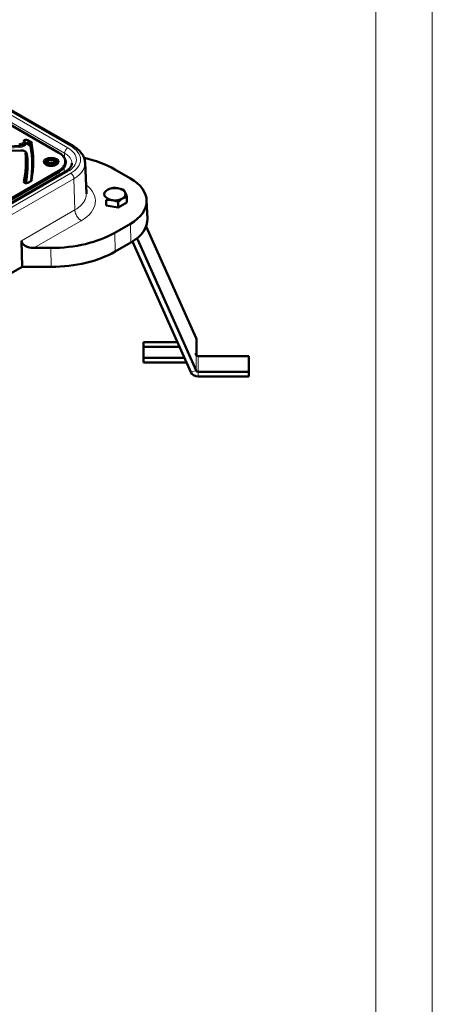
# Model space of a CAD drawing. Header units: millimetres. Extents: x 5 to 579, y 5 to 290.
# Tile 71 of 85: x 377 to 414, y 126 to 213. Entities that reach past the tile are written whole.
import ezdxf

# ---------------------------------------------------------------- set-up
doc = ezdxf.new("R2010")
doc.units = ezdxf.units.MM
doc.layers.add('1', color=7, linetype='Continuous', true_color=0xffffff)
doc.layers.add('256', color=7, linetype='Continuous', true_color=0xffffff)

msp = doc.modelspace()

# ---------------------------------------------------------------- linework, layer by layer
at = {"layer": '1', "color": 18, "linetype": 'Continuous', "lineweight": 50}
for p, q in [((382.1358, 202.13719), (365.56397, 211.70494)), ((380.88479, 201.52788), (371.86071, 206.73793)), ((377.41858, 202.13173), (376.4736, 202.07439)), ((378.38641, 202.24248), (378.03645, 202.44452)), ((378.10717, 202.64865), (378.45712, 202.4466)), ((377.49954, 201.74086), (376.55167, 201.70259)), ((383.31669, 197.91513), (383.19995, 200.64391)), ((381.47732, 199.87298), (353.54556, 183.74657)), ((371.88184, 194.63951), (380.90532, 199.84921)), ((387.2199, 199.24915), (385.83527, 200.04856)), ((378.45712, 199.04811), (378.11661, 198.85152)), ((385.57115, 198.37221), (385.57115, 198.39127)), ((386.63074, 198.22735), (386.63074, 198.16546)), ((385.07939, 197.33168), (385.07939, 196.83758)), ((385.07939, 196.83758), (386.13898, 196.67366)), ((386.13898, 197.16776), (386.13898, 196.67366)), ((386.13898, 196.67366), (386.91465, 197.12149)), ((386.71849, 197.54417), (386.69569, 197.59329)), ((386.91465, 197.6156), (386.91465, 197.12149)), ((388.73222, 195.67471), (388.6624, 197.30671)), ((385.83527, 194.42428), (387.2199, 195.22369)), ((393.04505, 185.06782), (388.62077, 194.99285)), ((377.61085, 191.39897), (377.57075, 193.71826)), ((385.8642, 192.75097), (387.26928, 193.56219)), ((387.40369, 193.64273), (392.57521, 182.04144)), ((393.04505, 182.18106), (387.87281, 193.78399)), ((380.18187, 193.07229), (378.67447, 193.07229)), ((377.61085, 191.39897), (359.19627, 180.76731)), ((380.21079, 191.39897), (377.61085, 191.39897)), ((388.38697, 184.70904), (391.38601, 184.70904)), ((388.38697, 183.3234), (388.38697, 184.70904)), ((393.08727, 183.51073), (393.08727, 184.87234)), ((388.38697, 184.30079), (391.56802, 184.30079)), ((393.02795, 183.72054), (393.04505, 183.68218)), ((393.02795, 183.60507), (393.02795, 183.72054)), ((392.00374, 183.3234), (388.38697, 183.3234)), ((388.38697, 183.3234), (388.38697, 182.91515)), ((392.18569, 182.91515), (388.38697, 182.91515)), ((393.04505, 183.56671), (393.02795, 183.60507)), ((393.23299, 183.45926), (397.74285, 183.45926)), ((397.74285, 183.45926), (397.74285, 182.07362)), ((397.74285, 182.07362), (393.23299, 182.07362)), ((397.74285, 182.07362), (397.74285, 181.66537)), ((397.74285, 181.66537), (393.23299, 181.66537))]:
    msp.add_line(p, q, dxfattribs=at)
at = {"layer": '1', "color": 18, "linetype": 'Continuous', "lineweight": 13}
for p, q in [((381.93528, 202.11768), (365.56395, 211.56967)), ((381.6768, 201.96844), (365.56427, 211.27102)), ((381.39413, 201.49004), (365.56396, 210.6296)), ((380.83461, 201.52303), (371.81113, 206.73273)), ((376.48405, 201.93532), (377.42903, 201.99266)), ((378.3157, 202.12), (377.96575, 202.32205)), ((377.50357, 201.72259), (376.5557, 201.68433)), ((378.00536, 201.40084), (377.93597, 201.4409)), ((381.38041, 201.0285), (381.39413, 201.49004)), ((378.05124, 201.05354), (377.95611, 201.10847)), ((381.34377, 199.79589), (381.35755, 200.25941)), ((353.74608, 183.72706), (381.6768, 199.85287)), ((354.00456, 183.57783), (381.93528, 199.70364)), ((371.81113, 194.76198), (380.83461, 199.97169)), ((380.78627, 199.47447), (380.52093, 199.62767)), ((381.06421, 199.63481), (380.79887, 199.788)), ((354.28723, 183.09943), (382.21795, 199.22524)), ((382.30047, 196.44896), (382.21795, 199.22524)), ((377.57075, 193.71826), (382.30047, 196.44896)), ((378.67447, 193.07229), (382.86581, 195.49216)), ((387.26928, 193.56219), (387.2199, 195.22369)), ((385.83527, 194.42428), (385.8642, 192.75097)), ((387.87281, 193.98398), (387.87281, 193.78399)), ((380.18187, 193.07229), (380.21079, 191.39897)), ((393.04505, 183.68218), (393.04505, 185.06782)), ((393.04505, 182.18106), (393.04505, 183.56671)), ((393.23299, 182.07362), (393.23299, 183.45926)), ((392.57521, 182.04144), (393.04505, 182.18106)), ((393.23299, 182.07362), (393.23299, 181.66537))]:
    msp.add_line(p, q, dxfattribs=at)
for centre, major_axis, start_param, end_param in [((377.36632, 202.58212), (-0.4, 0), 1.67551608, 3.09791283), ((377.36632, 202.33717), (-0.6, 0), 1.67551608, 3.09791283), ((351.91394, 200.50241), (-26.55, 0), 3.04184173, 3.247317), ((351.91394, 200.74736), (-26.75, 0), 3.03586831, 3.247317), ((379.84466, 200.91066), (-2.95658, 0), 2.35619449, 3.92699082), ((377.53148, 201.49222), (-0.4, 0), 3.19191141, 4.78220215), ((351.91394, 200.50241), (-26.25, 0), 3.03026699, 3.19191141), ((377.53148, 201.24727), (-0.6, 0), 3.19191141, 3.71558918), ((380.19821, 200.74736), (-0.7, 0), 2.35619449, 5.49778714), ((379.49111, 200.74736), (-1.9, 0), 2.35619449, 3.92699082), ((379.84466, 200.91066), (2.59104, 0), 5.49778714, 7.06858347), ((380.19821, 200.74736), (-0.7, 0), 5.49778714, 8.6393798), ((379.84466, 197.23642), (-4.27255, 0), 2.35619449, 3.77707794)]:
    msp.add_ellipse(centre, major_axis=major_axis, ratio=0.57735, start_param=start_param, end_param=end_param, dxfattribs=at)
at = {"layer": '1', "color": 18, "linetype": 'Continuous', "lineweight": 50}
for centre, major_axis, ratio, start_param, end_param in [((377.96575, 202.567), (0.2, 0), 0.57735, 0.78539816, 3.09791283), ((378.3157, 202.36495), (0.2, 0), 0.57735, 0.10572434, 0.78539816), ((351.91394, 200.74736), (-26.05, 0), 0.57735, 3.02159973, 3.19191141), ((351.91394, 200.58406), (26.15, 0), 0.57735, 6.1667157, 6.33350407), ((380.19821, 200.74736), (0.28868, 0), 0.57735, 2.35619449, 3.40339204), ((380.19821, 200.74736), (0.28868, 0), 0.57735, 3.40339204, 4.45058959), ((380.19821, 200.74736), (0.28868, 0), 0.57735, 1.30899694, 2.35619449), ((380.19821, 200.74736), (0.28868, 0), 0.57735, 4.45058959, 5.49778714), ((380.19821, 200.3899), (0.05, 0), 0.57735, 0, 4.09585142), ((380.19821, 200.3899), (0.05, 0), 0.57735, 5.49778714, 6.28318531), ((380.19821, 200.74736), (0.28868, 0), 0.57735, 0.26179939, 1.30899694), ((380.19821, 200.74736), (0.28868, 0), 0.57735, 5.49778714, 6.54498469), ((380.17783, 196.77894), (8.00084, 0.0035), 0.577642, 0.78514528, 1.19482291), ((377.97519, 198.93317), (0.2, 0), 0.57735, 3.02159973, 5.49778714), ((378.3157, 199.12976), (0.2, 0), 0.57735, 5.49778714, 6.17746096), ((383.73375, 197.23642), (-4.93016, 0), 0.57735, 2.35619449, 3.92699082), ((385.85507, 197.84879), (-0.95, 0), 0.57735, 5.49778714, 6.54498469), ((385.85507, 197.84879), (-0.95, 0), 0.57735, 0.26179939, 1.30899694), ((385.85507, 197.84879), (-0.95, 0), 0.57735, 4.45058959, 5.49778714), ((385.85507, 197.84879), (-0.95, 0), 0.57735, 3.40339204, 4.45058959), ((385.85507, 197.84879), (-0.95, 0), 0.57735, 2.35619449, 3.40339204), ((385.85507, 197.23642), (0.65, 0), 0.57735, 2.65484214, 2.88997072), ((385.85507, 197.84879), (-0.95, 0), 0.57735, 1.30899694, 2.35619449), ((383.73375, 195.60343), (-5, 0), 0.57735, 2.35619449, 3.16628361), ((380.17783, 197.69391), (-8.00084, 0.0035), 0.577642, 1.57155384, 2.35644738), ((378.70241, 193.74162), (1.13162, 0.0254), 0.591052, 3.13854793, 4.67443767), ((387.21503, 193.58851), (0.7, 0), 0.816497, 0.34906585, 0.60830179), ((380.20675, 196.02059), (-8.00084, 0.0035), 0.577642, 1.57155384, 2.35644738), ((392.38727, 184.87234), (0.7, 0), 0.816497, 6.28316622, 6.63225116), ((392.38727, 183.48669), (-0.7, 0), 0.816497, 3.18459048, 3.4906585), ((393.23299, 183.62256), (-0.2, 0), 0.816497, 0.34906585, 1.57079633), ((393.23299, 182.23692), (-0.7, 0), 0.816497, 0.34906585, 1.57079633), ((393.23299, 182.23692), (0.2, 0), 0.816497, 3.4906585, 4.71238898)]:
    msp.add_ellipse(centre, major_axis=major_axis, ratio=ratio, start_param=start_param, end_param=end_param, dxfattribs=at)
msp.add_ellipse((380.19821, 200.74736), major_axis=(-0.46, 0), ratio=0.57735, dxfattribs=at)
for points, degree in [([(377.40813, 202.35245), (377.40949, 202.34498), (377.41224, 202.32563), (377.41571, 202.28838), (377.41804, 202.24846), (377.41858, 202.224), (377.41858, 202.21338)], 3), ([(377.41858, 202.21338), (377.47721, 202.21694), (377.59331, 202.23634), (377.73821, 202.29848), (377.8368, 202.38578), (377.86327, 202.45386), (377.86584, 202.48787)], 3), ([(377.86584, 202.40622), (377.86327, 202.37221), (377.8368, 202.30413), (377.73821, 202.21683), (377.59331, 202.15469), (377.47721, 202.13529), (377.41858, 202.13173)], 3), ([(377.86584, 202.48787), (377.86584, 202.49849), (377.86064, 202.52009), (377.83841, 202.54779), (377.8052, 202.5668), (377.77893, 202.57171), (377.76594, 202.57204)], 3), ([(377.96574, 202.32205), (377.95275, 202.32238), (377.92648, 202.32729), (377.89327, 202.3463), (377.87104, 202.374), (377.86584, 202.3956), (377.86584, 202.40622)], 3), ([(378.41514, 202.20775), (378.41514, 202.19713), (378.40996, 202.17534), (378.38783, 202.14684), (378.35478, 202.12665), (378.32863, 202.1208), (378.3157, 202.12)], 3), ([(378.51458, 202.37714), (378.50165, 202.37634), (378.4755, 202.37049), (378.44244, 202.3503), (378.42031, 202.3218), (378.41514, 202.30001), (378.41514, 202.28939)], 3), ([(378.41514, 202.28939), (378.46469, 202.01982), (378.53911, 201.47905), (378.57635, 200.66571), (378.53911, 199.85236), (378.46469, 199.3116), (378.41514, 199.04202)], 3), ([(377.93097, 201.50383), (377.94396, 201.50421), (377.97022, 201.50072), (378.00342, 201.48352), (378.02565, 201.45703), (378.03084, 201.43571), (378.03084, 201.42509)], 3), ([(377.93659, 201.46857), (377.96515, 201.44849), (377.98767, 201.4265), (378.00454, 201.40237)], 3), ([(378.00454, 201.40237), (378.04567, 201.36624), (378.03338, 201.32527)], 2), ([(378.03084, 201.42509), (378.02894, 201.44693), (378.02261, 201.46878), (378.01211, 201.48998)], 3), ([(380.66342, 200.48427), (380.63751, 200.46632)], 1), ([(382.03594, 200.59546), (382.03594, 200.58512), (382.03572, 200.57478), (382.03528, 200.56444)], 3), ([(378.41514, 199.04202), (378.41514, 199.05264), (378.42031, 199.0738), (378.44244, 199.09958), (378.4755, 199.11572), (378.50165, 199.11837), (378.51458, 199.11758)], 3), ([(383.3177, 197.86682), (383.3177, 197.88321), (383.31735, 197.8996), (383.31665, 197.91598)], 3), ([(386.37345, 198.3171), (386.46, 198.29169), (386.54567, 198.26127), (386.63074, 198.22735)], 3)]:
    msp.add_open_spline(points, degree=degree, dxfattribs=at)
at = {"layer": '1', "color": 18, "linetype": 'Continuous', "lineweight": 13}
for points, knots in [([(377.42903, 201.99266), (377.42835, 201.99642), (377.42767, 202.0007), (377.42632, 202.01016), (377.42567, 202.01533), (377.4244, 202.02637), (377.4238, 202.03223), (377.42266, 202.04442), (377.42213, 202.05074), (377.42116, 202.06361), (377.42072, 202.07016), (377.41996, 202.08322), (377.41964, 202.08974), (377.41911, 202.10249), (377.41892, 202.10872), (377.41865, 202.12067), (377.41858, 202.12639), (377.41858, 202.13173)], [0, 0, 0, 0, 0.125, 0.125, 0.25, 0.25, 0.375, 0.375, 0.5, 0.5, 0.625, 0.625, 0.75, 0.75, 0.875, 0.875, 1, 1, 1, 1]), ([(381.93528, 202.11768), (381.95338, 202.12813), (381.97148, 202.13656), (382.00701, 202.14911), (382.02445, 202.15321), (382.05802, 202.15693), (382.07414, 202.15654), (382.10451, 202.15131), (382.11874, 202.14645), (382.13291, 202.13883), (382.13405, 202.1382), (382.13518, 202.13754)], [0, 0, 0, 0, 0.24459596, 0.24459596, 0.48919192, 0.48919192, 0.73378787, 0.73378787, 0.97838383, 0.97838383, 1, 1, 1, 1]), ([(380.83461, 201.52303), (380.83924, 201.5257), (380.84386, 201.52785), (380.85294, 201.531), (380.85739, 201.53201), (380.86594, 201.53286), (380.87005, 201.5327), (380.87774, 201.5312), (380.88134, 201.52987), (380.88461, 201.52798)], [0, 0, 0, 0, 0.25, 0.25, 0.5, 0.5, 0.75, 0.75, 1, 1, 1, 1]), ([(380.69319, 200.46158), (380.68399, 200.46689), (380.6654, 200.47338), (380.64824, 200.47002), (380.64075, 200.46502), (380.63961, 200.46415)], [0, 0, 0, 0, 0.45671224, 0.91342449, 1, 1, 1, 1]), ([(382.21795, 199.22524), (382.37303, 199.31477), (382.65346, 199.51201), (382.96547, 199.8491), (383.15773, 200.21498), (383.2043, 200.48797), (383.20049, 200.63414), (383.19949, 200.65347)], [0, 0, 0, 0, 0.24081878, 0.48163757, 0.72245635, 0.96327514, 1, 1, 1, 1]), ([(380.90532, 199.84921), (380.90532, 199.85456), (380.90486, 199.86016), (380.90306, 199.87169), (380.90171, 199.87761), (380.89817, 199.88952), (380.89597, 199.89553), (380.89083, 199.90738), (380.88788, 199.91324), (380.88134, 199.92457), (380.87774, 199.93005), (380.87005, 199.94044), (380.86594, 199.94533), (380.85739, 199.95436), (380.85294, 199.95849), (380.84386, 199.96582), (380.83924, 199.96901), (380.83461, 199.97169)], [0, 0, 0, 0, 0.125, 0.125, 0.25, 0.25, 0.375, 0.375, 0.5, 0.5, 0.625, 0.625, 0.75, 0.75, 0.875, 0.875, 1, 1, 1, 1]), ([(381.47691, 199.87275), (381.47804, 199.8734), (381.50498, 199.8884), (381.56811, 199.89938), (381.64082, 199.87364), (381.6768, 199.85287)], [0, 0, 0, 0, 0.02152642, 0.51076321, 1, 1, 1, 1]), ([(382.21795, 199.22524), (382.21732, 199.24649), (382.21494, 199.26868), (382.2068, 199.31411), (382.20103, 199.33735), (382.18631, 199.38404), (382.17735, 199.40749), (382.15659, 199.45372), (382.14478, 199.4765), (382.11874, 199.52057), (382.10451, 199.54186), (382.07414, 199.58216), (382.05802, 199.60116), (382.02445, 199.6362), (382.00701, 199.65223), (381.97148, 199.68073), (381.95338, 199.69319), (381.93528, 199.70364)], [0, 0, 0, 0, 0.125, 0.125, 0.25, 0.25, 0.375, 0.375, 0.5, 0.5, 0.625, 0.625, 0.75, 0.75, 0.875, 0.875, 1, 1, 1, 1]), ([(382.30047, 196.44896), (382.38083, 196.49536), (382.45725, 196.54404), (382.60146, 196.64549), (382.66924, 196.69826), (382.79553, 196.80738), (382.85403, 196.86373), (382.96118, 196.97947), (383.00983, 197.03886), (383.09682, 197.16011), (383.13516, 197.22196), (383.20114, 197.34755), (383.22879, 197.41128), (383.27314, 197.53999), (383.28983, 197.60498), (383.31211, 197.73559), (383.3177, 197.8012), (383.3177, 197.86682)], [0, 0, 0, 0, 0.125, 0.125, 0.25, 0.25, 0.375, 0.375, 0.5, 0.5, 0.625, 0.625, 0.75, 0.75, 0.875, 0.875, 1, 1, 1, 1])]:
    msp.add_open_spline(points, degree=3, knots=knots, dxfattribs=at)
at = {"layer": '1', "color": 18, "linetype": 'Continuous', "lineweight": 50}
for points, knots in [([(378.03646, 202.44452), (378.03646, 202.43918), (378.036, 202.43357), (378.03419, 202.42205), (378.03284, 202.41613), (378.0293, 202.40421), (378.02711, 202.39821), (378.02197, 202.38635), (378.01902, 202.3805), (378.01247, 202.36916), (378.00888, 202.36368), (378.00118, 202.3533), (377.99708, 202.3484), (377.98853, 202.33937), (377.98408, 202.33524), (377.975, 202.32792), (377.97037, 202.32472), (377.96574, 202.32205)], [0, 0, 0, 0, 0.125, 0.125, 0.25, 0.25, 0.375, 0.375, 0.5, 0.5, 0.625, 0.625, 0.75, 0.75, 0.875, 0.875, 1, 1, 1, 1]), ([(378.3157, 202.12), (378.32032, 202.12267), (378.32495, 202.12587), (378.33403, 202.1332), (378.33848, 202.13733), (378.34703, 202.14635), (378.35113, 202.15125), (378.35883, 202.16164), (378.36242, 202.16712), (378.36897, 202.17845), (378.37192, 202.18431), (378.37706, 202.19616), (378.37925, 202.20216), (378.3828, 202.21408), (378.38415, 202.22), (378.38595, 202.23153), (378.38641, 202.23713), (378.38641, 202.24248)], [0, 0, 0, 0, 0.125, 0.125, 0.25, 0.25, 0.375, 0.375, 0.5, 0.5, 0.625, 0.625, 0.75, 0.75, 0.875, 0.875, 1, 1, 1, 1]), ([(383.19996, 200.64363), (383.19324, 200.78857), (383.13661, 201.07008), (382.92014, 201.47575), (382.58456, 201.84), (382.29603, 202.04421), (382.13529, 202.13748)], [0, 0, 0, 0, 0.25280265, 0.50438883, 0.75376355, 1, 1, 1, 1]), ([(378.0283, 201.44325), (378.0229, 201.48142), (377.99487, 201.55598), (377.90803, 201.6379), (377.80766, 201.69043), (377.71503, 201.72151), (377.6097, 201.73997), (377.53715, 201.7423), (377.49954, 201.74086)], [0, 0, 0, 0, 0.21075793, 0.44862751, 0.5774741, 0.71246771, 0.85358554, 1, 1, 1, 1]), ([(377.50357, 201.72259), (377.50312, 201.72636), (377.50266, 201.72961), (377.50176, 201.73492), (377.50133, 201.73698), (377.50048, 201.73986), (377.50008, 201.74067), (377.49964, 201.74085), (377.49959, 201.74086), (377.49954, 201.74086)], [0, 0, 0, 0, 0.31814205, 0.31814205, 0.6362841, 0.6362841, 0.95442615, 0.95442615, 1, 1, 1, 1]), ([(377.93911, 201.49607), (377.95548, 201.48277), (378.00375, 201.43559), (378.02753, 201.38139), (378.03084, 201.34344)], [0, 0, 0, 0, 0.29898353, 1, 1, 1, 1]), ([(381.49111, 200.66571), (381.49081, 200.73334), (381.4714, 200.87579), (381.37399, 201.09662), (381.18432, 201.32569), (380.9981, 201.46221), (380.88461, 201.52798)], [0, 0, 0, 0, 0.20443803, 0.43970219, 0.70512961, 1, 1, 1, 1]), ([(380.63751, 200.46632), (380.63122, 200.46151), (380.58694, 200.43047), (380.45127, 200.38576), (380.24349, 200.35451), (380.01571, 200.36861), (379.84403, 200.4179), (379.73093, 200.47629), (379.65864, 200.53216), (379.60953, 200.5975), (379.59796, 200.64222), (379.59821, 200.66569)], [0, 0, 0, 0, 0.02344462, 0.15672155, 0.30639305, 0.45890334, 0.61048819, 0.69296326, 0.78551473, 0.88779387, 1, 1, 1, 1]), ([(379.59821, 200.66545), (379.59821, 200.66554), (379.5982, 200.6883), (379.60597, 200.73374), (379.65155, 200.82066), (379.71834, 200.87855), (379.77395, 200.91066)], [0, 0, 0, 0, 0.00093263, 0.25130227, 0.50167191, 1, 1, 1, 1]), ([(379.77395, 200.91066), (379.82955, 200.94276), (379.92879, 200.98092), (380.04031, 201.00063), (380.07756, 201.00504)], [0, 0, 0, 0, 0.67259986, 1, 1, 1, 1]), ([(379.95867, 200.52577), (379.958, 200.52429), (379.95733, 200.52282), (379.95348, 200.51454), (379.95033, 200.50818), (379.94405, 200.49632), (379.94093, 200.49083), (379.93162, 200.47552), (379.92547, 200.46686), (379.91937, 200.45927)], [0, 0, 0, 0, 0.05005047, 0.05005047, 0.28753785, 0.28753785, 0.52502523, 0.52502523, 1, 1, 1, 1]), ([(380.27293, 200.6634), (380.25013, 200.65431), (380.22715, 200.64616), (380.19226, 200.636), (380.18056, 200.63296), (380.16289, 200.62898), (380.15698, 200.62775), (380.14513, 200.62549), (380.13917, 200.62447), (380.12139, 200.62173), (380.10961, 200.62034), (380.08618, 200.61838), (380.07454, 200.61782), (380.03978, 200.6172), (380.01685, 200.61823), (379.99409, 200.62026)], [0, 0, 0, 0, 0.25, 0.25, 0.375, 0.375, 0.4375, 0.4375, 0.5, 0.5, 0.625, 0.625, 0.75, 0.75, 1, 1, 1, 1]), ([(380.34688, 200.60395), (380.33909, 200.60926), (380.33133, 200.61489), (380.31931, 200.62406), (380.31505, 200.6274), (380.30654, 200.63425), (380.30229, 200.63776), (380.28959, 200.64847), (380.28122, 200.65584), (380.27293, 200.6634)], [0, 0, 0, 0, 0.31236032, 0.31236032, 0.48427024, 0.48427024, 0.65618016, 0.65618016, 1, 1, 1, 1]), ([(380.37112, 200.99742), (380.39034, 200.99408), (380.44631, 200.98256), (380.5337, 200.95559), (380.62521, 200.91224), (380.70031, 200.8594), (380.75611, 200.79913), (380.79048, 200.73373), (380.79822, 200.68836), (380.79821, 200.66567), (380.79821, 200.66565)], [0, 0, 0, 0, 0.07849559, 0.23205641, 0.38561722, 0.53917804, 0.69273885, 0.84629967, 0.99986048, 1, 1, 1, 1]), ([(380.40234, 200.38456), (380.40844, 200.39216), (380.4146, 200.40084), (380.42395, 200.41621), (380.42709, 200.42174), (380.43182, 200.43069), (380.4334, 200.43379), (380.43658, 200.44021), (380.43818, 200.44355), (380.44294, 200.45382), (380.4461, 200.46106), (380.45237, 200.47625), (380.4555, 200.48421), (380.46481, 200.50903), (380.47095, 200.52685), (380.47705, 200.54555)], [0, 0, 0, 0, 0.25, 0.25, 0.375, 0.375, 0.4375, 0.4375, 0.5, 0.5, 0.625, 0.625, 0.75, 0.75, 1, 1, 1, 1]), ([(380.79821, 200.66571), (380.79859, 200.64075), (380.785, 200.59603), (380.74016, 200.53362), (380.68961, 200.49923), (380.66342, 200.48427)], [0, 0, 0, 0, 0.41386664, 0.74142197, 1, 1, 1, 1]), ([(380.90532, 199.84921), (380.99773, 199.90257), (381.16483, 200.0201), (381.35076, 200.22096), (381.46533, 200.43899), (381.504, 200.66571), (381.47794, 200.81847), (381.45158, 200.89415), (381.45102, 200.89573)], [0, 0, 0, 0, 0.19914864, 0.39829728, 0.59744592, 0.79659456, 0.9957432, 1, 1, 1, 1]), ([(382.03526, 200.56401), (382.03259, 200.50371), (382.00565, 200.384), (381.89909, 200.20629), (381.72541, 200.03292), (381.56735, 199.92517), (381.47679, 199.87267)], [0, 0, 0, 0, 0.24589801, 0.49360507, 0.74453446, 1, 1, 1, 1]), ([(386.10095, 198.37859), (386.0897, 198.38033), (386.07845, 198.38197), (386.06153, 198.38428), (386.0559, 198.38503), (386.04463, 198.38647), (386.0165, 198.38994), (385.98848, 198.39276), (385.92148, 198.39838), (385.8771, 198.40055), (385.74477, 198.40292), (385.6576, 198.39899), (385.57115, 198.39127)], [0, 0, 0, 0, 0.0625, 0.0625, 0.09375, 0.09375, 0.125, 0.25, 0.25, 0.5, 0.5, 1, 1, 1, 1]), ([(386.7727, 197.99075), (386.76968, 197.99724), (386.76667, 198.00364), (386.76214, 198.0131), (386.76063, 198.01623), (386.75761, 198.02243), (386.75007, 198.03779), (386.74256, 198.05246), (386.72461, 198.08639), (386.71272, 198.10732), (386.67726, 198.16562), (386.6539, 198.19853), (386.63074, 198.22735)], [0, 0, 0, 0, 0.0625, 0.0625, 0.09375, 0.09375, 0.125, 0.25, 0.25, 0.5, 0.5, 1, 1, 1, 1]), ([(386.7727, 197.99075), (386.78479, 197.9647), (386.79681, 197.93717), (386.82071, 197.87936), (386.83259, 197.84908), (386.86804, 197.75461), (386.89143, 197.68678), (386.91465, 197.6156)], [0, 0, 0, 0, 0.25, 0.25, 0.5, 0.5, 1, 1, 1, 1]), ([(385.60919, 197.319), (385.56406, 197.32598), (385.51921, 197.33129), (385.43002, 197.33877), (385.38568, 197.34095), (385.25336, 197.34334), (385.16606, 197.33942), (385.0794, 197.33168)], [0, 0, 0, 0, 0.25, 0.25, 0.5, 0.5, 1, 1, 1, 1]), ([(385.60919, 197.319), (385.62043, 197.31726), (385.63169, 197.31542), (385.6486, 197.3125), (385.65424, 197.3115), (385.6655, 197.30946), (385.69364, 197.30422), (385.72165, 197.29838), (385.78866, 197.28326), (385.83303, 197.27171), (385.96536, 197.23313), (386.05253, 197.20223), (386.13898, 197.16776)], [0, 0, 0, 0, 0.0625, 0.0625, 0.09375, 0.09375, 0.125, 0.25, 0.25, 0.5, 0.5, 1, 1, 1, 1]), ([(386.13898, 197.16776), (386.17034, 197.19632), (386.20191, 197.22412), (386.26553, 197.27781), (386.2976, 197.30372), (386.36232, 197.35322), (386.39499, 197.37683), (386.43214, 197.40188), (386.43627, 197.40464), (386.44453, 197.41011), (386.45691, 197.41823), (386.46927, 197.42613), (386.49397, 197.44159), (386.51041, 197.45149), (386.52682, 197.46096)], [0, 0, 0, 0, 0.25, 0.25, 0.5, 0.5, 0.75, 0.75, 0.78125, 0.78125, 0.8125, 0.875, 0.875, 1, 1, 1, 1]), ([(386.91465, 197.6156), (386.89887, 197.61174), (386.88302, 197.60764), (386.85911, 197.60103), (386.85112, 197.59876), (386.83509, 197.59406), (386.82705, 197.59163), (386.78684, 197.57911), (386.75459, 197.56787), (386.68988, 197.54256), (386.65742, 197.52848), (386.59229, 197.49715), (386.55961, 197.47989), (386.52682, 197.46096)], [0, 0, 0, 0, 0.125, 0.125, 0.1875, 0.1875, 0.25, 0.25, 0.5, 0.5, 0.75, 0.75, 1, 1, 1, 1])]:
    msp.add_open_spline(points, degree=3, knots=knots, dxfattribs=at)
at = {"layer": '1', "color": 18, "linetype": 'Continuous', "lineweight": 13}
for points in [[(378.03084, 201.34344), (378.03084, 201.33282), (378.03604, 201.3115), (378.05827, 201.285), (378.09146, 201.2678), (378.11773, 201.26431), (378.13072, 201.26469)], [(381.6768, 201.96844), (381.64082, 201.94767), (381.56811, 201.88945), (381.47546, 201.76635), (381.41198, 201.62521), (381.39539, 201.53229), (381.39413, 201.49004)], [(381.39413, 201.49004), (381.49538, 201.43159), (381.67846, 201.30282), (381.88217, 201.08274), (382.0077, 200.84386), (382.03594, 200.67826), (382.03594, 200.59546)], [(382.03528, 200.56444), (382.03405, 200.53554), (382.0311, 200.50667), (382.02645, 200.47788)], [(382.86581, 195.49216), (382.84771, 195.50261), (382.81151, 195.52552), (382.75771, 195.56559), (382.7049, 195.611), (382.65357, 195.66133), (382.6042, 195.71611), (382.55724, 195.77485), (382.51312, 195.837), (382.47225, 195.90199), (382.435, 195.96922), (382.40171, 196.03807), (382.3727, 196.10791), (382.34824, 196.17809), (382.32853, 196.24797), (382.31378, 196.31691), (382.3041, 196.38427), (382.3011, 196.42771), (382.30047, 196.44896)]]:
    msp.add_open_spline(points, degree=3, dxfattribs=at)
at = {"layer": '256', "color": 92, "linetype": 'Continuous', "lineweight": 13}
msp.add_line((414.00001, 290.00006), (414.00001, 4.99998), dxfattribs=at)
at = {"layer": '256', "color": 5, "linetype": 'Continuous', "lineweight": 13}
msp.add_line((409.00001, 285.00006), (409.00001, 9.99999), dxfattribs=at)

doc.saveas('drawing.dxf')
